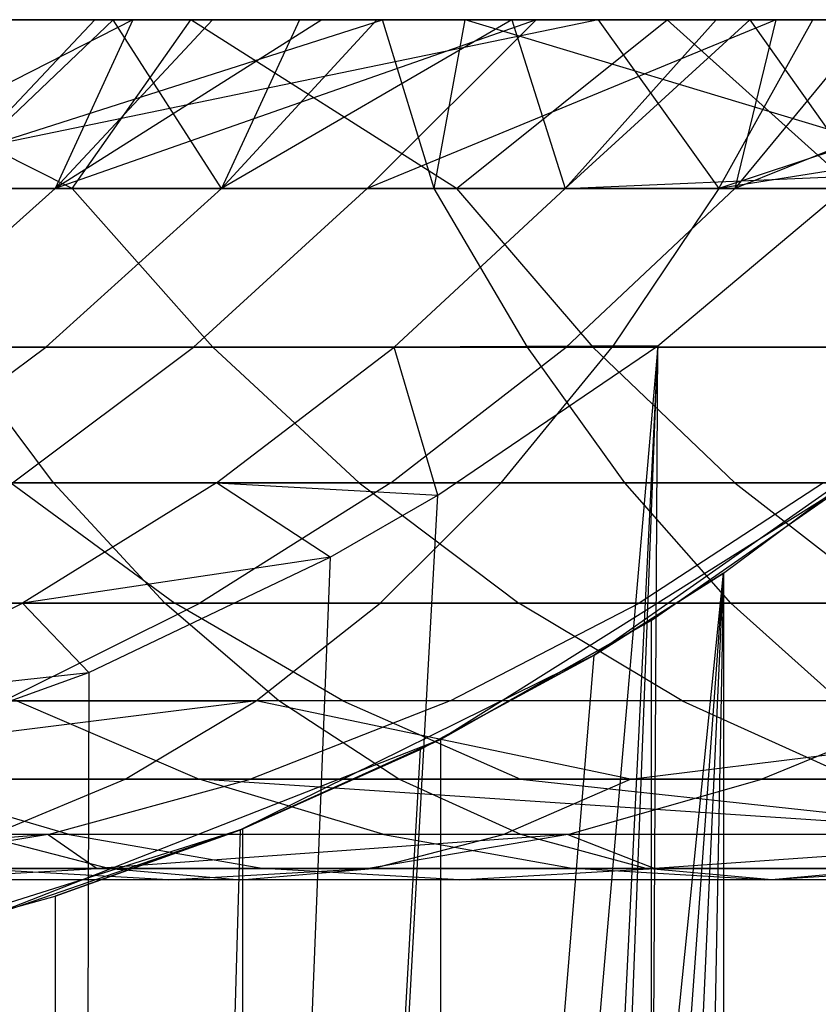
# Model space of a CAD drawing. Extents: x 0.1 to 12.1, y -6 to 6.
# Tile 102 of 181: x 7.137 to 7.323, y 0.703 to 0.932. Entities that reach past the tile are written whole.
import ezdxf

# ---------------------------------------------------------------- set-up
doc = ezdxf.new("R2010")
doc.units = 0
doc.header["$LTSCALE"] = 2.54
doc.layers.get('0').update_dxf_attribs({"linetype": 'CONTINUOUS'})

# ---------------------------------------------------------------- blocks, each defined once
blk = doc.blocks.new('DROPS_COLOR_C_STL')
at = {"color": 0}
for p, q in [((7.45545, 0.93168, 26.34368), (7.03074, 0.93168, 26.42915)), ((7.45545, 0.93168, 26.34368), (7.03074, 0.93168, 26.42915)), ((7.22175, 0.93168, 21.03999), (7.05523, 0.93168, 20.94072)), ((7.22175, 0.93168, 21.03999), (7.05523, 0.93168, 20.94072)), ((7.17717, 0.93168, 18.72843), (7.07166, 0.93168, 18.60903)), ((7.1496, 0.89239, 18.64027), (7.07166, 0.93168, 18.60903)), ((7.17717, 0.93168, 18.72843), (7.07166, 0.93168, 18.60903)), ((7.1496, 0.89239, 18.64027), (7.07166, 0.93168, 18.60903)), ((7.27188, 0.93168, 20.01167), (7.08233, 0.89239, 19.91902)), ((7.27188, 0.93168, 20.01167), (7.08233, 0.89239, 19.91902)), ((7.16372, 0.93168, 16.95526), (7.08658, 0.89239, 16.82385)), ((7.16372, 0.93168, 16.95526), (7.08658, 0.89239, 16.82385)), ((7.09881, 0.89239, 20.92231), (7.22175, 0.93168, 21.03999)), ((7.09881, 0.89239, 20.92231), (7.22175, 0.93168, 21.03999)), ((7.11791, 0.89239, 15.17131), (7.15911, 0.93168, 15.16806)), ((7.11791, 0.89239, 15.17131), (7.15911, 0.93168, 15.16806)), ((7.11791, 0.89239, 15.17131), (7.15483, 0.93168, 15.18232)), ((7.11791, 0.89239, 15.17131), (7.15483, 0.93168, 15.18232)), ((7.15483, 0.93168, 15.18232), (7.12174, 0.93168, 15.30247)), ((7.15483, 0.93168, 15.18232), (7.12174, 0.93168, 15.30247)), ((7.12574, 0.93168, 16.82146), (7.16372, 0.93168, 16.95526)), ((7.12574, 0.93168, 16.82146), (7.16372, 0.93168, 16.95526)), ((7.12951, 0.93168, 19.90674), (7.27188, 0.93168, 20.01167)), ((7.12951, 0.93168, 19.90674), (7.27188, 0.93168, 20.01167)), ((7.25745, 0.93168, 17.2164), (7.14563, 0.89239, 17.02522)), ((7.25745, 0.93168, 17.2164), (7.14563, 0.89239, 17.02522)), ((7.20764, 0.93168, 17.08694), (7.14563, 0.89239, 17.02522)), ((7.1822, 0.93168, 17.01312), (7.14563, 0.89239, 17.02522)), ((7.20764, 0.93168, 17.08694), (7.14563, 0.89239, 17.02522)), ((7.1822, 0.93168, 17.01312), (7.14563, 0.89239, 17.02522)), ((7.16372, 0.93168, 16.95526), (7.14563, 0.89239, 17.02522)), ((7.16372, 0.93168, 16.95526), (7.14563, 0.89239, 17.02522)), ((7.1496, 0.89239, 18.64027), (7.17717, 0.93168, 18.72843)), ((7.1496, 0.89239, 18.64027), (7.17717, 0.93168, 18.72843)), ((7.15911, 0.93168, 15.16806), (7.15483, 0.93168, 15.18232)), ((7.15911, 0.93168, 15.16806), (7.15483, 0.93168, 15.18232)), ((7.20243, 0.93168, 15.036), (7.15911, 0.93168, 15.16806)), ((7.18433, 0.89239, 14.97303), (7.15911, 0.93168, 15.16806)), ((7.20243, 0.93168, 15.036), (7.15911, 0.93168, 15.16806)), ((7.18433, 0.89239, 14.97303), (7.15911, 0.93168, 15.16806)), ((7.16372, 0.93168, 16.95526), (7.1822, 0.93168, 17.01312)), ((7.16372, 0.93168, 16.95526), (7.1822, 0.93168, 17.01312)), ((7.28789, 0.93168, 18.84396), (7.17717, 0.93168, 18.72843)), ((7.23895, 0.89239, 18.73823), (7.17717, 0.93168, 18.72843)), ((7.28789, 0.93168, 18.84396), (7.17717, 0.93168, 18.72843)), ((7.23895, 0.89239, 18.73823), (7.17717, 0.93168, 18.72843)), ((7.1822, 0.93168, 17.01312), (7.20764, 0.93168, 17.08694)), ((7.1822, 0.93168, 17.01312), (7.20764, 0.93168, 17.08694)), ((7.20243, 0.93168, 15.036), (7.18433, 0.89239, 14.97303)), ((7.22042, 0.93168, 14.98651), (7.18433, 0.89239, 14.97303)), ((7.20243, 0.93168, 15.036), (7.18433, 0.89239, 14.97303)), ((7.22042, 0.93168, 14.98651), (7.18433, 0.89239, 14.97303)), ((7.25175, 0.93168, 14.90608), (7.18433, 0.89239, 14.97303)), ((7.25175, 0.93168, 14.90608), (7.18433, 0.89239, 14.97303)), ((7.22042, 0.93168, 14.98651), (7.20243, 0.93168, 15.036)), ((7.22042, 0.93168, 14.98651), (7.20243, 0.93168, 15.036)), ((7.20764, 0.93168, 17.08694), (7.25745, 0.93168, 17.2164)), ((7.20764, 0.93168, 17.08694), (7.25745, 0.93168, 17.2164)), ((7.31318, 0.93168, 17.34357), (7.21813, 0.89239, 17.22202)), ((7.31318, 0.93168, 17.34357), (7.21813, 0.89239, 17.22202)), ((7.25745, 0.93168, 17.2164), (7.21813, 0.89239, 17.22202)), ((7.25745, 0.93168, 17.2164), (7.21813, 0.89239, 17.22202)), ((7.25175, 0.93168, 14.90608), (7.22042, 0.93168, 14.98651)), ((7.25175, 0.93168, 14.90608), (7.22042, 0.93168, 14.98651)), ((7.24094, 0.93168, 21.05095), (7.22175, 0.93168, 21.03999)), ((7.23371, 0.89239, 21.00244), (7.22175, 0.93168, 21.03999)), ((7.24094, 0.93168, 21.05095), (7.22175, 0.93168, 21.03999)), ((7.23371, 0.89239, 21.00244), (7.22175, 0.93168, 21.03999)), ((7.23371, 0.89239, 21.00244), (7.24094, 0.93168, 21.05095)), ((7.23371, 0.89239, 21.00244), (7.24094, 0.93168, 21.05095)), ((7.23895, 0.89239, 18.73823), (7.28789, 0.93168, 18.84396)), ((7.23895, 0.89239, 18.73823), (7.28789, 0.93168, 18.84396)), ((7.40929, 0.93168, 21.143), (7.24094, 0.93168, 21.05095)), ((7.37075, 0.89239, 21.07883), (7.24094, 0.93168, 21.05095)), ((7.40929, 0.93168, 21.143), (7.24094, 0.93168, 21.05095)), ((7.37075, 0.89239, 21.07883), (7.24094, 0.93168, 21.05095)), ((7.29927, 0.93168, 14.79537), (7.25175, 0.93168, 14.90608)), ((7.25175, 0.93168, 14.90608), (7.26417, 0.89239, 14.77948)), ((7.25175, 0.93168, 14.90608), (7.26417, 0.89239, 14.77948)), ((7.29927, 0.93168, 14.79537), (7.25175, 0.93168, 14.90608)), ((7.25745, 0.93168, 17.2164), (7.31318, 0.93168, 17.34357)), ((7.25745, 0.93168, 17.2164), (7.31318, 0.93168, 17.34357)), ((7.26417, 0.89239, 14.77948), (7.30709, 0.93168, 14.77823)), ((7.29927, 0.93168, 14.79537), (7.26417, 0.89239, 14.77948)), ((7.29927, 0.93168, 14.79537), (7.26417, 0.89239, 14.77948)), ((7.26417, 0.89239, 14.77948), (7.30709, 0.93168, 14.77823)), ((7.27188, 0.93168, 20.01167), (7.32179, 0.93168, 20.04661)), ((7.27188, 0.93168, 20.01167), (7.32179, 0.93168, 20.04661)), ((7.27188, 0.93168, 20.01167), (7.29989, 0.89239, 20.0783)), ((7.27188, 0.93168, 20.01167), (7.29989, 0.89239, 20.0783)), ((7.40373, 0.93168, 18.95536), (7.28789, 0.93168, 18.84396)), ((7.33157, 0.89239, 18.8331), (7.28789, 0.93168, 18.84396)), ((7.40373, 0.93168, 18.95536), (7.28789, 0.93168, 18.84396)), ((7.33157, 0.89239, 18.8331), (7.28789, 0.93168, 18.84396)), ((7.30709, 0.93168, 14.77823), (7.29927, 0.93168, 14.79537)), ((7.30709, 0.93168, 14.77823), (7.29927, 0.93168, 14.79537)), ((7.29989, 0.89239, 20.0783), (7.32179, 0.93168, 20.04661)), ((7.54583, 0.93168, 20.19245), (7.29989, 0.89239, 20.0783)), ((7.54583, 0.93168, 20.19245), (7.29989, 0.89239, 20.0783)), ((7.4177, 0.93168, 20.11119), (7.29989, 0.89239, 20.0783)), ((7.4177, 0.93168, 20.11119), (7.29989, 0.89239, 20.0783)), ((7.29989, 0.89239, 20.0783), (7.32179, 0.93168, 20.04661)), ((7.40083, 0.93168, 17.51694), (7.30359, 0.89239, 17.41286)), ((7.33598, 0.93168, 17.39141), (7.30359, 0.89239, 17.41286)), ((7.40083, 0.93168, 17.51694), (7.30359, 0.89239, 17.41286)), ((7.33598, 0.93168, 17.39141), (7.30359, 0.89239, 17.41286)), ((7.31318, 0.93168, 17.34357), (7.30359, 0.89239, 17.41286)), ((7.31318, 0.93168, 17.34357), (7.30359, 0.89239, 17.41286)), ((7.36843, 0.93168, 14.65259), (7.30709, 0.93168, 14.77823)), ((7.30709, 0.93168, 14.77823), (7.33275, 0.8954, 14.64473)), ((7.30709, 0.93168, 14.77823), (7.33275, 0.8954, 14.64473)), ((7.36843, 0.93168, 14.65259), (7.30709, 0.93168, 14.77823)), ((7.31318, 0.93168, 17.34357), (7.33598, 0.93168, 17.39141)), ((7.31318, 0.93168, 17.34357), (7.33598, 0.93168, 17.39141)), ((7.32179, 0.93168, 20.04661), (7.4177, 0.93168, 20.11119)), ((7.32179, 0.93168, 20.04661), (7.4177, 0.93168, 20.11119)), ((7.26417, 0.89239, 14.77948), (7.33275, 0.8954, 14.64473)), ((7.26417, 0.89239, 14.77948), (7.33275, 0.8954, 14.64473)), ((7.28573, 0.85583, 14.63472), (7.33275, 0.8954, 14.64473)), ((7.28573, 0.85583, 14.63472), (7.33275, 0.8954, 14.64473)), ((7.1496, 0.89239, 18.64027), (7.06671, 0.89239, 18.5431)), ((7.1496, 0.89239, 18.64027), (7.06671, 0.89239, 18.5431)), ((7.08233, 0.89239, 19.91902), (7.29989, 0.89239, 20.0783)), ((7.08233, 0.89239, 19.91902), (7.29989, 0.89239, 20.0783)), ((7.14563, 0.89239, 17.02522), (7.08658, 0.89239, 16.82385)), ((7.14563, 0.89239, 17.02522), (7.08658, 0.89239, 16.82385)), ((7.09881, 0.89239, 20.92231), (7.23371, 0.89239, 21.00244)), ((7.09881, 0.89239, 20.92231), (7.23371, 0.89239, 21.00244)), ((7.14563, 0.89239, 17.02522), (7.10425, 0.85555, 17.03891)), ((7.14563, 0.89239, 17.02522), (7.10425, 0.85555, 17.03891)), ((7.11791, 0.89239, 15.17131), (7.18433, 0.89239, 14.97303)), ((7.11791, 0.89239, 15.17131), (7.18433, 0.89239, 14.97303)), ((7.18433, 0.89239, 14.97303), (7.14349, 0.85555, 14.95779)), ((7.18433, 0.89239, 14.97303), (7.14349, 0.85555, 14.95779)), ((7.21813, 0.89239, 17.22202), (7.14563, 0.89239, 17.02522)), ((7.21813, 0.89239, 17.22202), (7.14563, 0.89239, 17.02522)), ((7.23895, 0.89239, 18.73823), (7.1496, 0.89239, 18.64027)), ((7.1496, 0.89239, 18.64027), (7.18229, 0.85555, 18.61143)), ((7.23895, 0.89239, 18.73823), (7.1496, 0.89239, 18.64027)), ((7.1496, 0.89239, 18.64027), (7.18229, 0.85555, 18.61143)), ((7.21813, 0.89239, 17.22202), (7.17777, 0.85555, 17.23849)), ((7.21813, 0.89239, 17.22202), (7.17777, 0.85555, 17.23849)), ((7.18433, 0.89239, 14.97303), (7.26417, 0.89239, 14.77948)), ((7.18433, 0.89239, 14.97303), (7.26417, 0.89239, 14.77948)), ((7.30359, 0.89239, 17.41286), (7.21813, 0.89239, 17.22202)), ((7.30359, 0.89239, 17.41286), (7.21813, 0.89239, 17.22202)), ((7.26417, 0.89239, 14.77948), (7.22446, 0.85555, 14.7615)), ((7.26417, 0.89239, 14.77948), (7.22446, 0.85555, 14.7615)), ((7.23371, 0.89239, 21.00244), (7.37075, 0.89239, 21.07883)), ((7.25545, 0.85555, 20.96465), (7.23371, 0.89239, 21.00244)), ((7.25545, 0.85555, 20.96465), (7.23371, 0.89239, 21.00244)), ((7.23371, 0.89239, 21.00244), (7.37075, 0.89239, 21.07883)), ((7.33157, 0.89239, 18.8331), (7.23895, 0.89239, 18.73823)), ((7.23895, 0.89239, 18.73823), (7.27064, 0.85555, 18.70829)), ((7.33157, 0.89239, 18.8331), (7.23895, 0.89239, 18.73823)), ((7.23895, 0.89239, 18.73823), (7.27064, 0.85555, 18.70829)), ((7.26443, 0.85555, 17.43202), (7.30359, 0.89239, 17.41286)), ((7.26443, 0.85555, 17.43202), (7.30359, 0.89239, 17.41286)), ((7.29989, 0.89239, 20.0783), (7.27511, 0.85555, 20.11416)), ((7.29989, 0.89239, 20.0783), (7.27511, 0.85555, 20.11416)), ((7.29989, 0.89239, 20.0783), (7.52571, 0.89239, 20.2253)), ((7.29989, 0.89239, 20.0783), (7.52571, 0.89239, 20.2253)), ((7.30359, 0.89239, 17.41286), (7.40137, 0.89239, 17.5966)), ((7.30359, 0.89239, 17.41286), (7.40137, 0.89239, 17.5966)), ((7.27511, 0.85555, 20.11416), (7.05561, 0.85555, 19.95346)), ((7.27511, 0.85555, 20.11416), (7.05561, 0.85555, 19.95346)), ((7.14349, 0.85555, 14.95779), (7.07614, 0.85555, 15.15886)), ((7.14349, 0.85555, 14.95779), (7.07614, 0.85555, 15.15886)), ((7.10032, 0.85555, 18.51534), (7.18229, 0.85555, 18.61143)), ((7.10032, 0.85555, 18.51534), (7.18229, 0.85555, 18.61143)), ((7.10097, 0.82396, 14.94191), (7.14349, 0.85555, 14.95779)), ((7.10097, 0.82396, 14.94191), (7.14349, 0.85555, 14.95779)), ((7.10425, 0.85555, 17.03891), (7.17777, 0.85555, 17.23849)), ((7.10425, 0.85555, 17.03891), (7.17777, 0.85555, 17.23849)), ((7.25545, 0.85555, 20.96465), (7.12157, 0.85555, 20.88514)), ((7.25545, 0.85555, 20.96465), (7.12157, 0.85555, 20.88514)), ((7.14528, 0.82396, 20.84644), (7.12157, 0.85555, 20.88514)), ((7.14528, 0.82396, 20.84644), (7.12157, 0.85555, 20.88514)), ((7.13575, 0.82396, 17.25564), (7.17777, 0.85555, 17.23849)), ((7.13575, 0.82396, 17.25564), (7.17777, 0.85555, 17.23849)), ((7.22446, 0.85555, 14.7615), (7.14349, 0.85555, 14.95779)), ((7.22446, 0.85555, 14.7615), (7.14349, 0.85555, 14.95779)), ((7.28573, 0.85583, 14.63472), (7.14975, -0.71495, 14.60798)), ((7.28573, 0.85583, 14.63472), (7.14975, -0.71495, 14.60798)), ((7.17777, 0.85555, 17.23849), (7.26443, 0.85555, 17.43202)), ((7.17777, 0.85555, 17.23849), (7.26443, 0.85555, 17.43202)), ((7.21631, 0.82396, 18.5814), (7.18229, 0.85555, 18.61143)), ((7.18229, 0.85555, 18.61143), (7.27064, 0.85555, 18.70829)), ((7.21631, 0.82396, 18.5814), (7.18229, 0.85555, 18.61143)), ((7.18229, 0.85555, 18.61143), (7.27064, 0.85555, 18.70829)), ((7.18312, 0.82396, 14.74279), (7.22446, 0.85555, 14.7615)), ((7.18312, 0.82396, 14.74279), (7.22446, 0.85555, 14.7615)), ((7.28573, 0.85583, 14.63472), (7.2068, -0.74186, 14.6188)), ((7.28573, 0.85583, 14.63472), (7.2068, -0.74186, 14.6188)), ((7.22366, 0.82396, 17.45197), (7.26443, 0.85555, 17.43202)), ((7.22366, 0.82396, 17.45197), (7.26443, 0.85555, 17.43202)), ((7.22443, -0.7517, 14.62226), (7.28573, 0.85583, 14.63472)), ((7.22443, -0.7517, 14.62226), (7.28573, 0.85583, 14.63472)), ((7.28573, 0.85583, 14.63472), (7.22446, 0.85555, 14.7615)), ((7.28573, 0.85583, 14.63472), (7.22446, 0.85555, 14.7615)), ((7.23458, 0.82108, 14.62428), (7.22446, 0.85555, 14.7615)), ((7.23458, 0.82108, 14.62428), (7.22446, 0.85555, 14.7615)), ((7.23458, 0.82108, 14.62428), (7.28573, 0.85583, 14.63472)), ((7.23458, 0.82108, 14.62428), (7.28573, 0.85583, 14.63472)), ((7.24931, 0.82396, 20.1515), (7.27511, 0.85555, 20.11416)), ((7.24931, 0.82396, 20.1515), (7.27511, 0.85555, 20.11416)), ((7.39144, 0.85555, 21.04046), (7.25545, 0.85555, 20.96465)), ((7.39144, 0.85555, 21.04046), (7.25545, 0.85555, 20.96465)), ((7.27808, 0.82396, 20.92531), (7.25545, 0.85555, 20.96465)), ((7.27808, 0.82396, 20.92531), (7.25545, 0.85555, 20.96465)), ((7.26443, 0.85555, 17.43202), (7.3636, 0.85555, 17.61835)), ((7.26443, 0.85555, 17.43202), (7.3636, 0.85555, 17.61835)), ((7.30363, 0.82396, 18.67713), (7.27064, 0.85555, 18.70829)), ((7.27064, 0.85555, 18.70829), (7.36222, 0.85555, 18.80211)), ((7.30363, 0.82396, 18.67713), (7.27064, 0.85555, 18.70829)), ((7.27064, 0.85555, 18.70829), (7.36222, 0.85555, 18.80211)), ((7.50294, 0.85555, 20.26248), (7.27511, 0.85555, 20.11416)), ((7.50294, 0.85555, 20.26248), (7.27511, 0.85555, 20.11416)), ((7.27635, -0.7855, 14.63277), (7.28573, 0.85583, 14.63472)), ((7.27635, -0.7855, 14.63277), (7.28573, 0.85583, 14.63472)), ((7.34597, 0.83655, 39.52568), (7.27093, 0.78391, 39.52568)), ((7.34597, 0.83655, 35.73637), (7.27093, 0.78391, 39.52568)), ((7.34597, 0.83655, 39.52568), (7.27093, 0.78391, 39.52568)), ((7.34597, 0.83655, 35.73637), (7.27093, 0.78391, 39.52568)), ((7.30097, 0.80295, 35.72145), (7.34597, 0.83655, 35.73637)), ((7.30097, 0.80295, 35.72145), (7.34597, 0.83655, 35.73637)), ((7.14528, 0.82396, 20.84644), (7.01439, 0.82396, 20.76377)), ((7.14528, 0.82396, 20.84644), (7.01439, 0.82396, 20.76377)), ((7.02779, 0.82396, 19.98932), (7.24931, 0.82396, 20.1515)), ((7.02779, 0.82396, 19.98932), (7.24931, 0.82396, 20.1515)), ((7.10097, 0.82396, 14.94191), (7.18312, 0.82396, 14.74279)), ((7.10097, 0.82396, 14.94191), (7.18312, 0.82396, 14.74279)), ((7.21631, 0.82396, 18.5814), (7.13532, 0.82396, 18.48644)), ((7.13532, 0.82396, 18.48644), (7.17344, 0.796, 18.45496)), ((7.21631, 0.82396, 18.5814), (7.13532, 0.82396, 18.48644)), ((7.13532, 0.82396, 18.48644), (7.17344, 0.796, 18.45496)), ((7.22366, 0.82396, 17.45197), (7.13575, 0.82396, 17.25564)), ((7.22366, 0.82396, 17.45197), (7.13575, 0.82396, 17.25564)), ((7.18312, 0.82396, 14.74279), (7.13807, 0.796, 14.72239)), ((7.18312, 0.82396, 14.74279), (7.13807, 0.796, 14.72239)), ((7.27808, 0.82396, 20.92531), (7.14528, 0.82396, 20.84644)), ((7.27808, 0.82396, 20.92531), (7.14528, 0.82396, 20.84644)), ((7.1711, 0.796, 20.80427), (7.14528, 0.82396, 20.84644)), ((7.1711, 0.796, 20.80427), (7.14528, 0.82396, 20.84644)), ((7.22366, 0.82396, 17.45197), (7.17924, 0.796, 17.4737)), ((7.22366, 0.82396, 17.45197), (7.17924, 0.796, 17.4737)), ((7.18312, 0.82396, 14.74279), (7.23458, 0.82108, 14.62428)), ((7.20953, 0.80669, 14.61933), (7.18312, 0.82396, 14.74279)), ((7.20953, 0.80669, 14.61933), (7.18312, 0.82396, 14.74279)), ((7.18312, 0.82396, 14.74279), (7.23458, 0.82108, 14.62428)), ((7.30363, 0.82396, 18.67713), (7.21631, 0.82396, 18.5814)), ((7.21631, 0.82396, 18.5814), (7.25339, 0.796, 18.54869)), ((7.30363, 0.82396, 18.67713), (7.21631, 0.82396, 18.5814)), ((7.21631, 0.82396, 18.5814), (7.25339, 0.796, 18.54869)), ((7.24931, 0.82396, 20.1515), (7.2212, 0.796, 20.19218)), ((7.24931, 0.82396, 20.1515), (7.2212, 0.796, 20.19218)), ((7.32427, 0.82396, 17.641), (7.22366, 0.82396, 17.45197)), ((7.32427, 0.82396, 17.641), (7.22366, 0.82396, 17.45197)), ((7.33, 0.82387, 32.52113), (7.23517, 0.76432, 32.52113)), ((7.33, 0.82387, 26.65602), (7.23517, 0.76432, 32.52113)), ((7.33, 0.82387, 32.52113), (7.23517, 0.76432, 32.52113)), ((7.33, 0.82387, 26.65602), (7.23517, 0.76432, 32.52113)), ((7.24931, 0.82396, 20.1515), (7.47924, 0.82396, 20.30118)), ((7.24931, 0.82396, 20.1515), (7.47924, 0.82396, 20.30118)), ((7.41299, 0.82396, 21.00052), (7.27808, 0.82396, 20.92531)), ((7.41299, 0.82396, 21.00052), (7.27808, 0.82396, 20.92531)), ((7.30273, 0.796, 20.88245), (7.27808, 0.82396, 20.92531)), ((7.30273, 0.796, 20.88245), (7.27808, 0.82396, 20.92531)), ((7.32427, 0.82396, 17.641), (7.28141, 0.796, 17.66567)), ((7.32427, 0.82396, 17.641), (7.28141, 0.796, 17.66567)), ((7.28415, 0.79198, 26.64632), (7.33, 0.82387, 26.65602)), ((7.28415, 0.79198, 26.64632), (7.33, 0.82387, 26.65602)), ((7.39414, 0.82396, 18.76984), (7.30363, 0.82396, 18.67713)), ((7.30363, 0.82396, 18.67713), (7.33958, 0.796, 18.64318)), ((7.39414, 0.82396, 18.76984), (7.30363, 0.82396, 18.67713)), ((7.30363, 0.82396, 18.67713), (7.33958, 0.796, 18.64318)), ((7.14975, -0.71495, 14.60798), (7.23458, 0.82108, 14.62428)), ((7.14975, -0.71495, 14.60798), (7.23458, 0.82108, 14.62428)), ((7.20953, 0.80669, 14.61933), (7.23458, 0.82108, 14.62428)), ((7.20953, 0.80669, 14.61933), (7.23458, 0.82108, 14.62428)), ((7.20953, 0.80669, 14.61933), (7.13807, 0.796, 14.72239)), ((7.20953, 0.80669, 14.61933), (7.13807, 0.796, 14.72239)), ((7.20953, 0.80669, 14.61933), (7.14975, -0.71495, 14.60798)), ((7.20953, 0.80669, 14.61933), (7.14975, -0.71495, 14.60798)), ((7.15345, 0.77984, 14.60866), (7.20953, 0.80669, 14.61933)), ((7.15345, 0.77984, 14.60866), (7.20953, 0.80669, 14.61933)), ((7.14561, -0.72786, 35.67444), (7.30097, 0.80295, 35.72145)), ((7.14561, -0.72786, 35.67444), (7.30097, 0.80295, 35.72145)), ((7.18874, -0.74332, 35.6868), (7.30097, 0.80295, 35.72145)), ((7.18874, -0.74332, 35.6868), (7.30097, 0.80295, 35.72145)), ((7.23048, -0.76198, 35.69927), (7.30097, 0.80295, 35.72145)), ((7.23048, -0.76198, 35.69927), (7.30097, 0.80295, 35.72145)), ((7.30097, 0.80295, 35.72145), (7.27093, -0.78391, 35.71182)), ((7.30097, 0.80295, 35.72145), (7.27093, -0.78391, 35.71182)), ((7.27093, 0.78391, 35.71182), (7.30097, 0.80295, 35.72145)), ((7.30097, 0.80295, 35.72145), (7.27093, 0.78391, 39.52568)), ((7.30097, 0.80295, 35.72145), (7.27093, 0.78391, 39.52568)), ((7.27093, 0.78391, 35.71182), (7.30097, 0.80295, 35.72145)), ((7.30097, 0.80295, 35.72145), (7.30097, -0.80295, 35.72145)), ((7.30097, 0.80295, 35.72145), (7.30097, -0.80295, 35.72145)), ((7.2212, 0.796, 20.19218), (6.99749, 0.796, 20.02839)), ((7.2212, 0.796, 20.19218), (6.99749, 0.796, 20.02839)), ((7.1711, 0.796, 20.80427), (7.04137, 0.796, 20.72233)), ((7.1711, 0.796, 20.80427), (7.04137, 0.796, 20.72233)), ((7.13807, 0.796, 14.72239), (7.05465, 0.796, 14.92462)), ((7.13807, 0.796, 14.72239), (7.05465, 0.796, 14.92462)), ((7.08996, 0.796, 17.27431), (7.17924, 0.796, 17.4737)), ((7.08996, 0.796, 17.27431), (7.17924, 0.796, 17.4737)), ((7.09188, 0.7733, 14.70148), (7.13807, 0.796, 14.72239)), ((7.09188, 0.7733, 14.70148), (7.13807, 0.796, 14.72239)), ((7.09658, 0.796, 18.35868), (7.17344, 0.796, 18.45496)), ((7.09658, 0.796, 18.35868), (7.17344, 0.796, 18.45496)), ((7.1337, 0.7733, 17.49598), (7.17924, 0.796, 17.4737)), ((7.1337, 0.7733, 17.49598), (7.17924, 0.796, 17.4737)), ((7.15345, 0.77984, 14.60866), (7.13807, 0.796, 14.72239)), ((7.15345, 0.77984, 14.60866), (7.13807, 0.796, 14.72239)), ((7.30273, 0.796, 20.88245), (7.1711, 0.796, 20.80427)), ((7.30273, 0.796, 20.88245), (7.1711, 0.796, 20.80427)), ((7.19759, 0.7733, 20.76104), (7.1711, 0.796, 20.80427)), ((7.19759, 0.7733, 20.76104), (7.1711, 0.796, 20.80427)), ((7.21254, 0.7733, 18.42267), (7.17344, 0.796, 18.45496)), ((7.17344, 0.796, 18.45496), (7.25339, 0.796, 18.54869)), ((7.21254, 0.7733, 18.42267), (7.17344, 0.796, 18.45496)), ((7.17344, 0.796, 18.45496), (7.25339, 0.796, 18.54869)), ((7.17924, 0.796, 17.4737), (7.28141, 0.796, 17.66567)), ((7.17924, 0.796, 17.4737), (7.28141, 0.796, 17.66567)), ((7.19238, 0.7733, 20.23389), (7.2212, 0.796, 20.19218)), ((7.19238, 0.7733, 20.23389), (7.2212, 0.796, 20.19218)), ((7.45341, 0.796, 20.34334), (7.2212, 0.796, 20.19218)), ((7.45341, 0.796, 20.34334), (7.2212, 0.796, 20.19218)), ((7.23747, 0.7733, 17.69096), (7.28141, 0.796, 17.66567)), ((7.23747, 0.7733, 17.69096), (7.28141, 0.796, 17.66567)), ((7.29141, 0.7733, 18.51514), (7.25339, 0.796, 18.54869)), ((7.25339, 0.796, 18.54869), (7.33958, 0.796, 18.64318)), ((7.29141, 0.7733, 18.51514), (7.25339, 0.796, 18.54869)), ((7.25339, 0.796, 18.54869), (7.33958, 0.796, 18.64318)), ((7.28141, 0.796, 17.66567), (7.39652, 0.796, 17.85069)), ((7.28141, 0.796, 17.66567), (7.39652, 0.796, 17.85069)), ((7.43646, 0.796, 20.957), (7.30273, 0.796, 20.88245)), ((7.43646, 0.796, 20.957), (7.30273, 0.796, 20.88245)), ((7.32802, 0.7733, 20.8385), (7.30273, 0.796, 20.88245)), ((7.32802, 0.7733, 20.8385), (7.30273, 0.796, 20.88245)), ((7.23517, 0.76432, 26.63636), (7.28415, 0.79198, 26.64632)), ((7.28415, 0.79198, 26.64632), (7.23517, 0.76432, 32.52113)), ((7.28415, 0.79198, 26.64632), (7.23517, 0.76432, 32.52113)), ((7.23517, 0.76432, 26.63636), (7.28415, 0.79198, 26.64632)), ((7.28415, 0.79198, 26.64632), (7.28416, -0.79199, 26.64632)), ((7.28415, 0.79198, 26.64632), (7.28416, -0.79199, 26.64632)), ((7.14561, -0.72786, 35.67444), (7.27093, 0.78391, 35.71182)), ((7.14561, -0.72786, 35.67444), (7.27093, 0.78391, 35.71182)), ((7.27093, 0.78391, 39.52568), (7.18874, 0.74332, 39.52568)), ((7.27093, 0.78391, 39.52568), (7.18874, 0.74332, 39.52568)), ((7.23048, 0.76198, 35.69927), (7.27093, 0.78391, 35.71182)), ((7.27093, 0.78391, 39.52568), (7.23048, 0.76198, 35.69927)), ((7.27093, 0.78391, 39.52568), (7.23048, 0.76198, 35.69927)), ((7.23048, 0.76198, 35.69927), (7.27093, 0.78391, 35.71182)), ((7.27093, 0.78391, 39.52568), (7.27093, 0.78391, 35.71182)), ((7.27093, 0.78391, 39.52568), (7.27093, 0.78391, 35.71182)), ((7.09188, 0.7733, 14.70148), (7.15345, 0.77984, 14.60866)), ((7.09188, 0.7733, 14.70148), (7.15345, 0.77984, 14.60866)), ((7.09475, 0.75874, 14.59809), (7.15345, 0.77984, 14.60866)), ((7.09475, 0.75874, 14.59809), (7.15345, 0.77984, 14.60866)), ((7.15345, 0.77984, 14.60866), (7.14975, -0.71495, 14.60798)), ((7.15345, 0.77984, 14.60866), (7.14975, -0.71495, 14.60798)), ((6.96641, 0.7733, 20.06846), (7.19238, 0.7733, 20.23389)), ((6.96641, 0.7733, 20.06846), (7.19238, 0.7733, 20.23389)), ((7.19238, 0.7733, 20.23389), (7.04661, 0.75511, 20.19592)), ((7.19238, 0.7733, 20.23389), (7.04661, 0.75511, 20.19592)), ((7.19759, 0.7733, 20.76104), (7.06903, 0.7733, 20.67984)), ((7.19759, 0.7733, 20.76104), (7.06903, 0.7733, 20.67984)), ((7.23747, 0.7733, 17.69096), (7.1337, 0.7733, 17.49598)), ((7.23747, 0.7733, 17.69096), (7.1337, 0.7733, 17.49598)), ((7.21254, 0.7733, 18.42267), (7.13671, 0.7733, 18.32769)), ((7.13671, 0.7733, 18.32769), (7.17908, 0.75511, 18.29497)), ((7.21254, 0.7733, 18.42267), (7.13671, 0.7733, 18.32769)), ((7.13671, 0.7733, 18.32769), (7.17908, 0.75511, 18.29497)), ((7.16194, 0.75511, 20.27794), (7.19238, 0.7733, 20.23389)), ((7.16194, 0.75511, 20.27794), (7.19238, 0.7733, 20.23389)), ((7.23747, 0.7733, 17.69096), (7.19107, 0.75511, 17.71768)), ((7.23747, 0.7733, 17.69096), (7.19107, 0.75511, 17.71768)), ((7.2794, 0.75511, 20.35672), (7.19238, 0.7733, 20.23389)), ((7.2794, 0.75511, 20.35672), (7.19238, 0.7733, 20.23389)), ((7.42693, 0.7733, 20.38658), (7.19238, 0.7733, 20.23389)), ((7.42693, 0.7733, 20.38658), (7.19238, 0.7733, 20.23389)), ((7.32802, 0.7733, 20.8385), (7.19759, 0.7733, 20.76104)), ((7.32802, 0.7733, 20.8385), (7.19759, 0.7733, 20.76104)), ((7.22555, 0.75511, 20.71538), (7.19759, 0.7733, 20.76104)), ((7.22555, 0.75511, 20.71538), (7.19759, 0.7733, 20.76104)), ((7.29141, 0.7733, 18.51514), (7.21254, 0.7733, 18.42267)), ((7.21254, 0.7733, 18.42267), (7.25382, 0.75511, 18.38858)), ((7.29141, 0.7733, 18.51514), (7.21254, 0.7733, 18.42267)), ((7.21254, 0.7733, 18.42267), (7.25382, 0.75511, 18.38858)), ((7.35439, 0.7733, 17.87889), (7.23747, 0.7733, 17.69096)), ((7.35439, 0.7733, 17.87889), (7.23747, 0.7733, 17.69096)), ((7.2794, 0.75511, 20.35672), (7.42693, 0.7733, 20.38658)), ((7.2794, 0.75511, 20.35672), (7.42693, 0.7733, 20.38658)), ((7.37644, 0.7733, 18.60836), (7.29141, 0.7733, 18.51514)), ((7.29141, 0.7733, 18.51514), (7.33156, 0.75511, 18.47972)), ((7.37644, 0.7733, 18.60836), (7.29141, 0.7733, 18.51514)), ((7.29141, 0.7733, 18.51514), (7.33156, 0.75511, 18.47972)), ((7.35439, 0.7733, 17.87889), (7.3099, 0.75511, 17.90867)), ((7.35439, 0.7733, 17.87889), (7.3099, 0.75511, 17.90867)), ((7.23517, 0.76432, 32.52113), (7.13092, 0.72343, 32.52113)), ((7.23517, 0.76432, 32.52113), (7.13092, 0.72343, 32.52113)), ((7.18919, 0.7435, 26.6274), (7.23517, 0.76432, 26.63636)), ((7.23517, 0.76432, 32.52113), (7.18919, 0.7435, 26.6274)), ((7.23517, 0.76432, 32.52113), (7.18919, 0.7435, 26.6274)), ((7.18919, 0.7435, 26.6274), (7.23517, 0.76432, 26.63636)), ((7.23517, 0.76432, 26.63636), (7.23517, -0.76432, 26.63636)), ((7.23517, 0.76432, 26.63636), (7.23517, -0.76432, 26.63636)), ((7.23517, 0.76432, 32.52113), (7.23517, 0.76432, 26.63636)), ((7.23517, 0.76432, 32.52113), (7.23517, 0.76432, 26.63636)), ((7.23048, 0.76198, 35.69927), (7.14561, -0.72786, 35.67444)), ((7.23048, 0.76198, 35.69927), (7.14561, -0.72786, 35.67444)), ((7.18874, 0.74332, 35.6868), (7.23048, 0.76198, 35.69927)), ((7.18874, 0.74332, 39.52568), (7.23048, 0.76198, 35.69927)), ((7.18874, 0.74332, 35.6868), (7.23048, 0.76198, 35.69927)), ((7.18874, 0.74332, 39.52568), (7.23048, 0.76198, 35.69927)), ((7.16194, 0.75511, 20.27794), (7.04661, 0.75511, 20.19592)), ((7.16194, 0.75511, 20.27794), (7.04661, 0.75511, 20.19592)), ((7.0856, 0.75511, 17.51951), (7.19107, 0.75511, 17.71768)), ((7.0856, 0.75511, 17.51951), (7.19107, 0.75511, 17.71768)), ((7.22555, 0.75511, 20.71538), (7.09824, 0.75511, 20.63497)), ((7.22555, 0.75511, 20.71538), (7.09824, 0.75511, 20.63497)), ((7.14889, 0.74218, 18.16368), (7.10483, 0.75511, 18.19538)), ((7.10483, 0.75511, 18.19538), (7.17908, 0.75511, 18.29497)), ((7.14889, 0.74218, 18.16368), (7.10483, 0.75511, 18.19538)), ((7.10483, 0.75511, 18.19538), (7.17908, 0.75511, 18.29497)), ((7.13108, 0.74218, 20.3226), (7.16194, 0.75511, 20.27794)), ((7.13108, 0.74218, 20.3226), (7.16194, 0.75511, 20.27794)), ((7.14402, 0.74218, 17.74476), (7.19107, 0.75511, 17.71768)), ((7.14402, 0.74218, 17.74476), (7.19107, 0.75511, 17.71768)), ((7.2794, 0.75511, 20.35672), (7.16194, 0.75511, 20.27794)), ((7.2794, 0.75511, 20.35672), (7.16194, 0.75511, 20.27794)), ((7.17908, 0.75511, 18.29497), (7.25382, 0.75511, 18.38858)), ((7.37226, 0.74218, 18.4438), (7.17908, 0.75511, 18.29497)), ((7.22204, 0.74218, 18.26179), (7.17908, 0.75511, 18.29497)), ((7.37226, 0.74218, 18.4438), (7.17908, 0.75511, 18.29497)), ((7.22204, 0.74218, 18.26179), (7.17908, 0.75511, 18.29497)), ((7.17908, 0.75511, 18.29497), (7.25382, 0.75511, 18.38858)), ((7.19107, 0.75511, 17.71768), (7.3099, 0.75511, 17.90867)), ((7.19107, 0.75511, 17.71768), (7.3099, 0.75511, 17.90867)), ((7.35472, 0.75511, 20.79209), (7.22555, 0.75511, 20.71538)), ((7.35472, 0.75511, 20.79209), (7.22555, 0.75511, 20.71538)), ((7.2539, 0.74218, 20.66909), (7.22555, 0.75511, 20.71538)), ((7.2539, 0.74218, 20.66909), (7.22555, 0.75511, 20.71538)), ((7.24978, 0.74218, 20.40221), (7.2794, 0.75511, 20.35672)), ((7.24978, 0.74218, 20.40221), (7.2794, 0.75511, 20.35672)), ((7.25382, 0.75511, 18.38858), (7.37226, 0.74218, 18.4438)), ((7.25382, 0.75511, 18.38858), (7.37226, 0.74218, 18.4438)), ((7.25382, 0.75511, 18.38858), (7.33156, 0.75511, 18.47972)), ((7.25382, 0.75511, 18.38858), (7.33156, 0.75511, 18.47972)), ((7.26478, 0.74218, 17.93887), (7.3099, 0.75511, 17.90867)), ((7.26478, 0.74218, 17.93887), (7.3099, 0.75511, 17.90867)), ((7.39897, 0.75511, 20.43224), (7.2794, 0.75511, 20.35672)), ((7.39897, 0.75511, 20.43224), (7.2794, 0.75511, 20.35672)), ((7.3099, 0.75511, 17.90867), (7.44185, 0.75511, 18.09203)), ((7.3099, 0.75511, 17.90867), (7.44185, 0.75511, 18.09203)), ((7.14402, 0.74218, 17.74476), (7.03684, 0.74218, 17.54337)), ((7.14402, 0.74218, 17.74476), (7.03684, 0.74218, 17.54337)), ((7.14402, 0.74218, 17.74476), (7.03951, 0.7343, 17.67114)), ((7.14402, 0.74218, 17.74476), (7.03951, 0.7343, 17.67114)), ((7.14889, 0.74218, 18.16368), (7.07909, 0.74218, 18.06316)), ((7.14889, 0.74218, 18.16368), (7.07909, 0.74218, 18.06316)), ((7.14402, 0.74218, 17.74476), (7.09572, 0.7343, 17.77257)), ((7.14402, 0.74218, 17.74476), (7.09572, 0.7343, 17.77257)), ((7.18874, 0.74332, 39.52568), (7.10133, 0.71572, 39.52568)), ((7.18874, 0.74332, 39.52568), (7.10133, 0.71572, 39.52568)), ((7.12786, 0.74218, 20.58948), (7.15827, 0.7343, 20.54276)), ((7.2539, 0.74218, 20.66909), (7.12786, 0.74218, 20.58948)), ((7.2539, 0.74218, 20.66909), (7.12786, 0.74218, 20.58948)), ((7.12786, 0.74218, 20.58948), (7.15827, 0.7343, 20.54276)), ((7.13092, 0.72343, 26.61659), (7.18919, 0.7435, 26.6274)), ((7.13092, 0.72343, 32.52113), (7.18919, 0.7435, 26.6274)), ((7.13092, 0.72343, 26.61659), (7.18919, 0.7435, 26.6274)), ((7.13092, 0.72343, 32.52113), (7.18919, 0.7435, 26.6274)), ((7.24978, 0.74218, 20.40221), (7.13108, 0.74218, 20.3226)), ((7.24978, 0.74218, 20.40221), (7.13108, 0.74218, 20.3226)), ((7.26478, 0.74218, 17.93887), (7.14402, 0.74218, 17.74476)), ((7.14402, 0.74218, 17.74476), (7.15543, 0.7343, 17.87225)), ((7.14402, 0.74218, 17.74476), (7.15543, 0.7343, 17.87225)), ((7.26478, 0.74218, 17.93887), (7.14402, 0.74218, 17.74476)), ((7.14561, -0.72786, 35.67444), (7.18874, 0.74332, 35.6868)), ((7.14561, -0.72786, 35.67444), (7.18874, 0.74332, 35.6868)), ((7.14563, 0.72786, 35.67444), (7.18874, 0.74332, 35.6868)), ((7.18874, 0.74332, 39.52568), (7.14563, 0.72786, 35.67444)), ((7.18874, 0.74332, 39.52568), (7.14563, 0.72786, 35.67444)), ((7.14563, 0.72786, 35.67444), (7.18874, 0.74332, 35.6868)), ((7.22204, 0.74218, 18.26179), (7.14889, 0.74218, 18.16368)), ((7.14889, 0.74218, 18.16368), (7.19414, 0.7343, 18.13112)), ((7.22204, 0.74218, 18.26179), (7.14889, 0.74218, 18.16368)), ((7.14889, 0.74218, 18.16368), (7.19414, 0.7343, 18.13112)), ((7.26478, 0.74218, 17.93887), (7.15543, 0.7343, 17.87225)), ((7.26478, 0.74218, 17.93887), (7.15543, 0.7343, 17.87225)), ((7.18874, 0.74332, 39.52568), (7.18874, 0.74332, 35.6868)), ((7.18874, 0.74332, 39.52568), (7.18874, 0.74332, 35.6868)), ((7.18919, 0.7435, 26.6274), (7.18919, -0.7435, 26.6274)), ((7.18919, 0.7435, 26.6274), (7.18919, -0.7435, 26.6274)), ((7.26478, 0.74218, 17.93887), (7.21846, 0.7343, 17.96987)), ((7.26478, 0.74218, 17.93887), (7.21846, 0.7343, 17.96987)), ((7.21937, 0.7343, 20.44892), (7.24978, 0.74218, 20.40221)), ((7.21937, 0.7343, 20.44892), (7.24978, 0.74218, 20.40221)), ((7.37226, 0.74218, 18.4438), (7.22204, 0.74218, 18.26179)), ((7.22204, 0.74218, 18.26179), (7.26616, 0.7343, 18.22772)), ((7.37226, 0.74218, 18.4438), (7.22204, 0.74218, 18.26179)), ((7.22204, 0.74218, 18.26179), (7.26616, 0.7343, 18.22772)), ((7.37061, 0.74218, 20.47853), (7.24978, 0.74218, 20.40221)), ((7.37061, 0.74218, 20.47853), (7.24978, 0.74218, 20.40221)), ((7.38179, 0.74218, 20.74504), (7.2539, 0.74218, 20.66909)), ((7.38179, 0.74218, 20.74504), (7.2539, 0.74218, 20.66909)), ((7.28302, 0.7343, 20.62155), (7.2539, 0.74218, 20.66909)), ((7.28302, 0.7343, 20.62155), (7.2539, 0.74218, 20.66909)), ((7.39889, 0.74218, 18.12521), (7.26478, 0.74218, 17.93887)), ((7.26478, 0.74218, 17.93887), (7.28503, 0.7343, 18.06572)), ((7.26478, 0.74218, 17.93887), (7.28503, 0.7343, 18.06572)), ((7.39889, 0.74218, 18.12521), (7.26478, 0.74218, 17.93887)), ((7.39889, 0.74218, 18.12521), (7.28503, 0.7343, 18.06572)), ((7.39889, 0.74218, 18.12521), (7.28503, 0.7343, 18.06572)), ((7.15827, 0.7343, 20.54276), (7.03574, 0.7343, 20.46059)), ((7.15827, 0.7343, 20.54276), (7.03574, 0.7343, 20.46059)), ((7.09572, 0.7343, 17.77257), (7.15543, 0.7343, 17.87225)), ((7.09572, 0.7343, 17.77257), (7.15543, 0.7343, 17.87225)), ((7.21937, 0.7343, 20.44892), (7.09939, 0.7343, 20.36846)), ((7.21937, 0.7343, 20.44892), (7.09939, 0.7343, 20.36846)), ((7.10788, 0.73168, 17.90181), (7.15543, 0.7343, 17.87225)), ((7.10788, 0.73168, 17.90181), (7.15543, 0.7343, 17.87225)), ((7.17194, 0.73168, 18.00101), (7.12541, 0.7343, 18.03215)), ((7.12541, 0.7343, 18.03215), (7.19414, 0.7343, 18.13112)), ((7.17194, 0.73168, 18.00101), (7.12541, 0.7343, 18.03215)), ((7.12541, 0.7343, 18.03215), (7.19414, 0.7343, 18.13112)), ((7.15543, 0.7343, 17.87225), (7.21846, 0.7343, 17.96987)), ((7.15543, 0.7343, 17.87225), (7.21846, 0.7343, 17.96987)), ((7.15827, 0.7343, 20.54276), (7.18882, 0.73168, 20.49584)), ((7.28302, 0.7343, 20.62155), (7.15827, 0.7343, 20.54276)), ((7.28302, 0.7343, 20.62155), (7.15827, 0.7343, 20.54276)), ((7.15827, 0.7343, 20.54276), (7.18882, 0.73168, 20.49584)), ((7.17194, 0.73168, 18.00101), (7.21846, 0.7343, 17.96987)), ((7.17194, 0.73168, 18.00101), (7.21846, 0.7343, 17.96987)), ((7.18882, 0.73168, 20.49584), (7.21937, 0.7343, 20.44892)), ((7.18882, 0.73168, 20.49584), (7.21937, 0.7343, 20.44892)), ((7.23958, 0.73168, 18.09842), (7.19414, 0.7343, 18.13112)), ((7.19414, 0.7343, 18.13112), (7.26616, 0.7343, 18.22772)), ((7.23958, 0.73168, 18.09842), (7.19414, 0.7343, 18.13112)), ((7.19414, 0.7343, 18.13112), (7.26616, 0.7343, 18.22772)), ((7.21846, 0.7343, 17.96987), (7.28503, 0.7343, 18.06572)), ((7.21846, 0.7343, 17.96987), (7.28503, 0.7343, 18.06572)), ((7.3415, 0.7343, 20.52606), (7.21937, 0.7343, 20.44892)), ((7.3415, 0.7343, 20.52606), (7.21937, 0.7343, 20.44892)), ((7.23958, 0.73168, 18.09842), (7.28503, 0.7343, 18.06572)), ((7.23958, 0.73168, 18.09842), (7.28503, 0.7343, 18.06572)), ((7.31047, 0.73168, 18.1935), (7.26616, 0.7343, 18.22772)), ((7.26616, 0.7343, 18.22772), (7.41406, 0.7343, 18.40692)), ((7.31047, 0.73168, 18.1935), (7.26616, 0.7343, 18.22772)), ((7.26616, 0.7343, 18.22772), (7.41406, 0.7343, 18.40692)), ((7.40958, 0.7343, 20.69673), (7.28302, 0.7343, 20.62155)), ((7.40958, 0.7343, 20.69673), (7.28302, 0.7343, 20.62155)), ((7.31226, 0.73168, 20.57381), (7.28302, 0.7343, 20.62155)), ((7.31226, 0.73168, 20.57381), (7.28302, 0.7343, 20.62155)), ((7.28503, 0.7343, 18.06572), (7.35478, 0.7343, 18.15928)), ((7.28503, 0.7343, 18.06572), (7.35478, 0.7343, 18.15928)), ((7.31047, 0.73168, 18.1935), (7.35478, 0.7343, 18.15928)), ((7.31047, 0.73168, 18.1935), (7.35478, 0.7343, 18.15928)), ((7.3415, 0.7343, 20.52606), (7.31226, 0.73168, 20.57381)), ((7.3415, 0.7343, 20.52606), (7.31226, 0.73168, 20.57381)), ((7.18882, 0.73168, 20.49584), (7.06757, 0.73168, 20.41452)), ((7.18882, 0.73168, 20.49584), (7.06757, 0.73168, 20.41452)), ((7.17194, 0.73168, 18.00101), (7.10788, 0.73168, 17.90181)), ((7.17194, 0.73168, 18.00101), (7.10788, 0.73168, 17.90181)), ((7.23958, 0.73168, 18.09842), (7.17194, 0.73168, 18.00101)), ((7.23958, 0.73168, 18.09842), (7.17194, 0.73168, 18.00101)), ((7.31226, 0.73168, 20.57381), (7.18882, 0.73168, 20.49584)), ((7.31226, 0.73168, 20.57381), (7.18882, 0.73168, 20.49584)), ((7.31047, 0.73168, 18.1935), (7.23958, 0.73168, 18.09842)), ((7.31047, 0.73168, 18.1935), (7.23958, 0.73168, 18.09842)), ((7.45604, 0.73168, 18.36988), (7.31047, 0.73168, 18.1935)), ((7.45604, 0.73168, 18.36988), (7.31047, 0.73168, 18.1935)), ((7.4375, 0.73168, 20.64819), (7.31226, 0.73168, 20.57381)), ((7.4375, 0.73168, 20.64819), (7.31226, 0.73168, 20.57381)), ((7.10133, 0.71572, 35.66229), (7.14563, 0.72786, 35.67444)), ((7.10133, 0.71572, 39.52568), (7.14563, 0.72786, 35.67444)), ((7.10133, 0.71572, 35.66229), (7.14563, 0.72786, 35.67444)), ((7.10133, 0.71572, 39.52568), (7.14563, 0.72786, 35.67444)), ((7.14563, 0.72786, 35.67444), (7.14561, -0.72786, 35.67444)), ((7.14563, 0.72786, 35.67444), (7.14561, -0.72786, 35.67444))]:
    blk.add_line(p, q, dxfattribs=at)

msp = doc.modelspace()

# ---------------------------------------------------------------- block references
at = {"color": 0}
msp.add_blockref('DROPS_COLOR_C_STL', (0, 0), dxfattribs=at)

doc.saveas('drawing.dxf')
